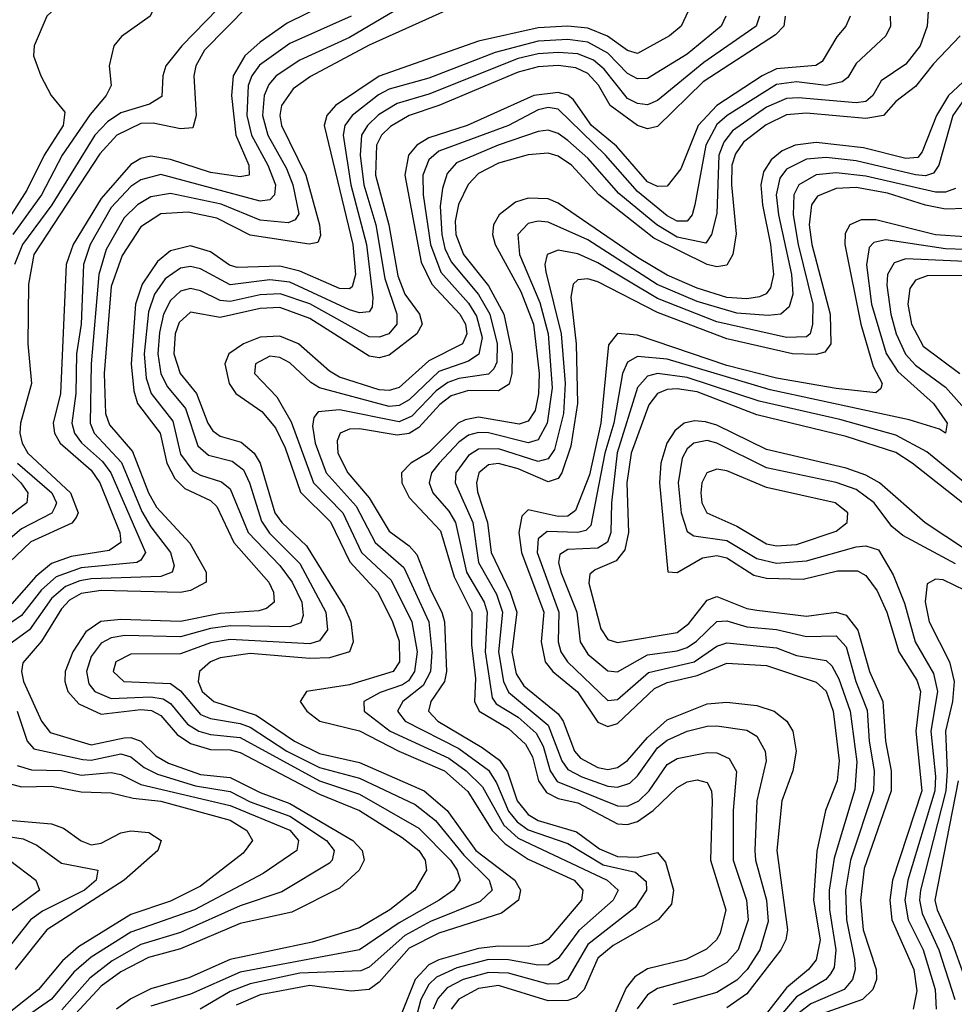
# Model space of a CAD drawing. Header units: inches. Extents: x 990535 to 1117859, y 769386 to 892122.
# Tile 159 of 256: x 1034406 to 1036288, y 854640 to 856623. Entities that reach past the tile are written whole.
import ezdxf

# ---------------------------------------------------------------- set-up
doc = ezdxf.new("R2010")
doc.units = ezdxf.units.IN
doc.header["$MEASUREMENT"] = 0
doc.layers.add('B0835', color=7, linetype='Continuous')

msp = doc.modelspace()

# ---------------------------------------------------------------- linework, layer by layer
at = {"layer": 'B0835', "color": 5}
for points, elevation in [([(1034405.5, 856730), (1034503.9, 856816.1), (1034590.2, 856909.8), (1034613.9, 856946.1), (1034626.9, 856953.1), (1034670, 856960.9), (1034690, 856956.5), (1034693.3, 856950), (1034686.3, 856830), (1034712, 856792), (1034714.4, 856770), (1034684.6, 856690), (1034675.6, 856644.4), (1034668.9, 856630), (1034610.9, 856589.1), (1034595.5, 856570), (1034586, 856530), (1034590.1, 856490), (1034580.1, 856470), (1034547.9, 856432.1), (1034491.4, 856350), (1034449.9, 856270), (1034392.1, 856190)], 2540), ([(1034330, 856646), (1034530, 856736.8), (1034550, 856741.1), (1034555.1, 856730), (1034545.6, 856710), (1034460.4, 856630), (1034435, 856570), (1034433.6, 856550), (1034448.7, 856510), (1034469.6, 856470), (1034496.6, 856436.6), (1034493.7, 856410), (1034455.5, 856350), (1034420.5, 856279.5), (1034349.7, 856170.3)], 2520), ([(1034910, 856695.8), (1034778.3, 856561.7), (1034761, 856530), (1034756.6, 856510), (1034761.6, 856430), (1034754.9, 856405.1), (1034730, 856403.1), (1034674.5, 856414.5), (1034650, 856413.5), (1034601.8, 856390), (1034567.4, 856352.6), (1034434.8, 856150), (1034423.8, 856090), (1034422.6, 855970), (1034429.6, 855890), (1034407.5, 855810), (1034406.3, 855790), (1034410.8, 855770), (1034422.5, 855750), (1034508.6, 855670), (1034523.9, 855630), (1034519.7, 855620.3), (1034511, 855609), (1034428.5, 855571.5), (1034370, 855515.6)], 2580), ([(1035064.5, 856675.5), (1034944.5, 856615.5), (1034890, 856577.6), (1034859.1, 856550), (1034835.9, 856510), (1034832.5, 856470), (1034841.3, 856390), (1034867.4, 856330), (1034868.1, 856310), (1034850, 856306.3), (1034790, 856314.8), (1034710, 856341.1), (1034670, 856347.7), (1034650, 856343), (1034630, 856331.4), (1034570, 856262.9), (1034513.6, 856170), (1034499.9, 856130), (1034488.2, 855870), (1034473.5, 855810), (1034476.4, 855790), (1034487.5, 855770), (1034550, 855715.9), (1034567.6, 855690), (1034607.5, 855590), (1034609.5, 855570), (1034586.4, 855553.6), (1034510, 855541.5), (1034470, 855527.4), (1034438.3, 855501.7), (1034390, 855446.8)], 2620), ([(1034828.9, 856670), (1034732.8, 856570), (1034700.6, 856530), (1034694.3, 856510), (1034692, 856468), (1034667.6, 856452.4), (1034610, 856435.2), (1034583, 856417), (1034557.1, 856390), (1034470.9, 856250), (1034411.8, 856170), (1034395.3, 856130)], 2560), ([(1035310, 856661.6), (1035110, 856571.6), (1034991.6, 856508.4), (1034956.4, 856483.6), (1034933, 856450), (1034929.9, 856430), (1034933, 856410), (1034982.5, 856310), (1035009.7, 856210), (1035012, 856188), (1035006.1, 856173.9), (1034989, 856171), (1034870, 856189.1), (1034802.8, 856222.8), (1034745, 856235), (1034690, 856232), (1034650, 856205.9), (1034612.1, 856147.9), (1034590, 856085.4), (1034576.3, 855910), (1034578.9, 855830), (1034586.8, 855806.8), (1034633.3, 855753.3), (1034665.3, 855670), (1034681.3, 855641.3), (1034748.6, 855568.6), (1034781.7, 855510), (1034781.3, 855490), (1034750, 855473.1), (1034730, 855469.3), (1034570, 855473.1), (1034530, 855467), (1034506.4, 855453.6), (1034490, 855436.5), (1034450, 855371.1), (1034412.6, 855327.4), (1034409.4, 855310), (1034413.6, 855290), (1034450.2, 855210.2), (1034467.3, 855187.3), (1034550, 855162.3), (1034616.6, 855176.6), (1034630, 855177.3), (1034650, 855170.2), (1034680.4, 855140.4), (1034705.5, 855125.5), (1034770, 855102.8), (1034830, 855096.7), (1034890, 855066.5), (1034950, 855044.4), (1035076.5, 854970), (1035095.6, 854950), (1035099.4, 854930), (1035089.7, 854910), (1035050, 854873.6), (1034954.2, 854825.8), (1034850, 854803), (1034730, 854751.8), (1034665.7, 854734.3), (1034610, 854705.7), (1034570, 854676.7), (1034510, 854611.7)], 2680), ([(1035160.1, 856639.9), (1035070, 856587.2), (1034970, 856541.6), (1034922.3, 856510), (1034907.6, 856492.4), (1034898.5, 856470), (1034894.9, 856430), (1034905.5, 856390), (1034943, 856323), (1034956, 856290), (1034968.1, 856232), (1034960.5, 856219.5), (1034946.6, 856213.4), (1034890, 856219.3), (1034811.6, 856251.6), (1034710, 856272.8), (1034670, 856266.3), (1034643, 856250), (1034616.1, 856223.9), (1034580.3, 856159.7), (1034565.1, 856110), (1034549.7, 855930), (1034547.7, 855810), (1034556.2, 855790), (1034610.8, 855730.8), (1034652.3, 855632.3), (1034670, 855601.8), (1034710, 855550), (1034717.1, 855522.9), (1034713.3, 855510), (1034690, 855501.4), (1034550, 855496.6), (1034526.9, 855493.1), (1034498.5, 855481.5), (1034470, 855457), (1034425.8, 855394.2), (1034379.7, 855360.3)], 2660), ([(1035756.5, 856650), (1035737.7, 856610), (1035714.4, 856590), (1035650, 856554.7), (1035630, 856560.6), (1035589.5, 856589.5), (1035550, 856605.5), (1035510, 856609.7), (1035450, 856606.5), (1035330, 856579.3), (1035130, 856508.9), (1035041.8, 856450), (1035024.2, 856430), (1035019, 856410), (1035076.7, 856170), (1035081.9, 856110), (1035075.2, 856084.8), (1035070, 856080.6), (1035050, 856081.8), (1034970, 856116.1), (1034930, 856126.4), (1034843.7, 856123.7), (1034828.8, 856128.8), (1034790, 856155.4), (1034750, 856167.4), (1034710, 856157.2), (1034683.8, 856136.2), (1034652.8, 856090), (1034639.5, 856050), (1034630.3, 855930), (1034635.6, 855875.6), (1034643, 855850), (1034688.7, 855790), (1034702.5, 855730), (1034718.7, 855698.7), (1034738.4, 855678.4), (1034790, 855654.3), (1034802.8, 855642.8), (1034836.9, 855570), (1034907.8, 855490), (1034917.1, 855470), (1034918.7, 855450), (1034903.2, 855436.8), (1034887.6, 855432.4), (1034810, 855426.8), (1034730, 855410.7), (1034610, 855415), (1034569.2, 855410.8), (1034539.2, 855390), (1034513.1, 855350), (1034497.7, 855310), (1034497, 855290), (1034503.1, 855270), (1034524.8, 855244.8), (1034570, 855224.5), (1034650, 855233.4), (1034671.6, 855231.6), (1034690, 855221.9), (1034723.1, 855183.1), (1034750, 855165.1), (1034790, 855153.4), (1034830, 855152.7), (1034850, 855147.3), (1035010, 855062.9), (1035090, 855030), (1035176.2, 854976.2), (1035209.8, 854950), (1035222.6, 854930), (1035225, 854910), (1035201.4, 854870), (1035151.3, 854830), (1035090, 854793.9), (1034994.9, 854765.1), (1034830, 854730.5), (1034746.4, 854693.6), (1034670, 854671.1), (1034630, 854651.3), (1034601.2, 854630)], 2720), ([(1036236.2, 856650), (1036233.3, 856610), (1036219, 856570), (1036190, 856533.3), (1036140.5, 856499.5), (1036124, 856470), (1036110, 856457.9), (1036090, 856455.6), (1035974.5, 856465.5), (1035950, 856463.9), (1035910, 856446.5), (1035841.3, 856398.7), (1035823.6, 856376.4), (1035813.9, 856350), (1035810, 856232.8), (1035799.1, 856190), (1035787.4, 856172.6), (1035730, 856184.8), (1035689.1, 856210), (1035612.7, 856272.7), (1035550, 856343.7), (1035510, 856379.4), (1035490, 856393.7), (1035470, 856400.3), (1035450, 856397.5), (1035369.6, 856370), (1035285.6, 856334.4), (1035266.8, 856313.2), (1035257.1, 856282.9), (1035252.8, 856247.2), (1035256, 856190), (1035262.3, 856162.3), (1035275, 856135), (1035329.6, 856069.6), (1035352.9, 856030), (1035367.2, 855970), (1035366.7, 855933.3), (1035360.4, 855919.6), (1035350, 855909), (1035290, 855900.4), (1035267.8, 855892.2), (1035244.3, 855875.7), (1035195.8, 855824.2), (1035170, 855813.2), (1035050, 855837), (1035007, 855833), (1034998, 855822), (1034995.5, 855804.5), (1035001.1, 855770), (1035023, 855710), (1035083.4, 855643.4), (1035121.5, 855570), (1035179.7, 855519.7), (1035230, 855410), (1035235.7, 855350), (1035233.3, 855310), (1035218.2, 855281.8), (1035177.7, 855250), (1035166.7, 855230), (1035182.2, 855210), (1035290, 855155), (1035350, 855111.3), (1035366.2, 855086.2), (1035390, 855029.2), (1035407.4, 855007.4), (1035430, 854991.1), (1035510, 854963.5), (1035580.6, 854920.6), (1035646.3, 854906.3), (1035667.6, 854887.6), (1035668, 854870), (1035645.2, 854834.8), (1035550, 854760.2), (1035508.8, 854690), (1035490, 854681.3), (1035470, 854680.5), (1035390, 854703), (1035350, 854704.1), (1035299.1, 854690), (1035267, 854673), (1035248, 854652), (1035238.6, 854630)], 2860), ([(1035073.4, 856630), (1034950, 856574.9), (1034888.8, 856531.2), (1034873.3, 856510), (1034866.2, 856490), (1034863.7, 856430), (1034872.5, 856390), (1034905.8, 856330), (1034921.1, 856290), (1034919.2, 856270), (1034910, 856259.9), (1034890, 856257.5), (1034690, 856311.2), (1034650, 856300.5), (1034630, 856286.7), (1034590, 856244.3), (1034547.9, 856170), (1034534.6, 856130), (1034529.6, 856010), (1034520.1, 855950), (1034518.8, 855870), (1034511.3, 855810), (1034516.3, 855790), (1034530.5, 855770.5), (1034573, 855733), (1034589.4, 855710), (1034659.4, 855550), (1034650, 855534.5), (1034642.2, 855530), (1034530, 855518.7), (1034479.2, 855500.8), (1034450, 855475), (1034410, 855422.9), (1034390, 855409.4)], 2640), ([(1035827.8, 856630), (1035818.2, 856610), (1035750, 856553.4), (1035670, 856504.3), (1035650, 856503.9), (1035630, 856514.6), (1035590, 856555.7), (1035550, 856577.6), (1035510, 856583), (1035450, 856579.6), (1035363.2, 856556.8), (1035230, 856504.9), (1035150, 856482.6), (1035128.4, 856471.6), (1035075.4, 856430), (1035060.5, 856410), (1035057.2, 856390), (1035072.5, 856290), (1035104.3, 856170), (1035117.4, 856062.6), (1035115.9, 856044.1), (1035110, 856034.7), (1035090, 856032.4), (1035070, 856038.8), (1034950, 856094.4), (1034910, 856099), (1034830, 856089.1), (1034770, 856121.3), (1034750, 856125.8), (1034730, 856122.6), (1034699.1, 856100.9), (1034677.5, 856070), (1034665.2, 856034.8), (1034656.4, 855950), (1034660.9, 855900.9), (1034670.6, 855870), (1034714.6, 855814.6), (1034730, 855748), (1034754.6, 855714.6), (1034770, 855705.4), (1034812.3, 855692.3), (1034830, 855678.3), (1034866.4, 855590), (1034930, 855523.8), (1034954.8, 855490), (1034974.2, 855450), (1034977, 855423), (1034972.1, 855407.9), (1034950, 855400.2), (1034830, 855402.5), (1034790, 855396.9), (1034730, 855380.3), (1034617.6, 855382.4), (1034590, 855378.3), (1034570, 855367.4), (1034550, 855340.6), (1034540.6, 855310), (1034545.3, 855285.3), (1034557.1, 855270), (1034590, 855255.7), (1034670, 855259.5), (1034695.1, 855255.1), (1034710, 855245.8), (1034744.2, 855204.2), (1034766.6, 855190), (1034790, 855183.3), (1034850, 855177), (1035009.9, 855090.1), (1035090, 855063.2), (1035210, 854994.9), (1035273.7, 854930), (1035287.2, 854910), (1035292.7, 854890), (1035279.4, 854870), (1035250.5, 854850), (1035170, 854804.3), (1035090, 854750), (1034850, 854704.8), (1034750, 854660.4), (1034670, 854636.5)], 2740), ([(1035895.9, 856630), (1035888.8, 856610), (1035783.7, 856536.3), (1035690, 856459.8), (1035670, 856451.5), (1035650, 856453.8), (1035630, 856464.4), (1035583.2, 856523.2), (1035561.6, 856541.6), (1035530, 856554.2), (1035490, 856557), (1035450, 856554.3), (1035410, 856544.9), (1035230, 856472.8), (1035165.8, 856454.2), (1035128.5, 856431.5), (1035106.1, 856410), (1035094.5, 856390), (1035091.6, 856350), (1035098.9, 856290), (1035123.2, 856210), (1035141.3, 856101.3), (1035165.6, 856030), (1035165.5, 856010), (1035149.6, 855990.4), (1035130, 855983.2), (1035110, 855984.4), (1034990, 856050.3), (1034930.7, 856070.7), (1034890, 856068.6), (1034830, 856055.2), (1034810, 856057.2), (1034770, 856076.7), (1034750, 856081.2), (1034730, 856075.9), (1034710, 856057.5), (1034695.9, 856030), (1034687.4, 855992.6), (1034684.2, 855950), (1034689.9, 855909.9), (1034703.6, 855883.6), (1034739.9, 855839.9), (1034764.8, 855764.8), (1034786.1, 855746.1), (1034833.6, 855733.6), (1034856.4, 855716.4), (1034869, 855690), (1034892.9, 855613), (1034909.1, 855589.1), (1034970, 855527.6), (1035022.4, 855430), (1035026.1, 855393.9), (1035010, 855372), (1034990, 855366), (1034830, 855374.5), (1034790, 855367.7), (1034730, 855346), (1034630, 855345.2), (1034599.9, 855330), (1034594.5, 855310), (1034615.5, 855290), (1034710, 855286.2), (1034730, 855271.2), (1034770, 855223.9), (1034790, 855215.4), (1034850, 855205.8), (1034870, 855198), (1034944, 855150), (1035010, 855117.1), (1035090, 855095.1), (1035202.6, 855042.6), (1035243.1, 855010), (1035300.2, 854940.2), (1035351.6, 854890), (1035357.5, 854870), (1035333.2, 854846.8), (1035233.4, 854806.6), (1035181.5, 854778.5), (1035110, 854715.1), (1035092.6, 854707.4), (1034970, 854702.9), (1034870, 854681.2), (1034830, 854665.9), (1034769.7, 854630.3)], 2760), ([(1035947, 856630), (1035944.9, 856610), (1035927.6, 856592.4), (1035782.4, 856497.6), (1035690, 856407.8), (1035670, 856403.1), (1035650, 856410), (1035595.2, 856450), (1035571.3, 856491.3), (1035550, 856514.6), (1035525.9, 856525.9), (1035490, 856530.6), (1035450, 856528.2), (1035410, 856517.2), (1035250, 856450.1), (1035190.4, 856429.6), (1035152.4, 856407.6), (1035134.7, 856390), (1035124.6, 856370), (1035122.5, 856310), (1035149.3, 856210), (1035167.3, 856107.3), (1035181.6, 856070), (1035210.9, 856030), (1035216.6, 856010), (1035205.7, 855990), (1035150, 855947.4), (1035130, 855942.1), (1035110, 855945.1), (1034990, 856021.2), (1034930, 856043.1), (1034890, 856041.4), (1034810, 856022.8), (1034750, 856034.1), (1034727, 856013), (1034719.4, 855990), (1034716.1, 855950), (1034729.2, 855910), (1034762.1, 855870), (1034785, 855810), (1034794.9, 855794.9), (1034810, 855784.1), (1034852.1, 855772.1), (1034878.4, 855750), (1034890.3, 855730), (1034920, 855630), (1034933.7, 855610), (1034983.5, 855563.5), (1035059.8, 855439.8), (1035072.5, 855410), (1035077.4, 855370), (1035070.3, 855349.7), (1035030, 855337.7), (1034990, 855336.3), (1034870, 855346.3), (1034810, 855337.6), (1034790.4, 855329.6), (1034768.1, 855310), (1034765.5, 855290), (1034773.5, 855270), (1034796.8, 855250), (1034882.5, 855222.5), (1034959.1, 855170), (1035010, 855144.8), (1035090, 855126.8), (1035220.2, 855070), (1035267, 855030), (1035324.2, 854950), (1035402.8, 854890), (1035414.7, 854870), (1035410.1, 854850), (1035376.3, 854823.7), (1035250, 854783.5), (1035190, 854753.3), (1035130, 854684.7), (1035110, 854669.7), (1035073.8, 854666.2), (1034990, 854678), (1034890, 854659), (1034841.9, 854638.1)], 2780), ([(1036077.9, 856630), (1036069.6, 856610), (1036051.5, 856588.5), (1036021.7, 856538.3), (1036009.1, 856530.9), (1035930, 856524.1), (1035901.1, 856510), (1035809.4, 856450), (1035772.4, 856410), (1035737.5, 856322.5), (1035710, 856287.4), (1035690, 856286.9), (1035670, 856296.1), (1035607.8, 856367.8), (1035557.4, 856410), (1035521.2, 856461.2), (1035510, 856470.7), (1035490, 856476.5), (1035441.5, 856470), (1035306.9, 856410), (1035230, 856384.9), (1035205.6, 856370), (1035189.1, 856350), (1035181.3, 856310), (1035214.4, 856134.4), (1035236.2, 856090), (1035292.4, 856030), (1035303.7, 856010), (1035306.6, 855990), (1035297.3, 855970), (1035230, 855935.8), (1035170, 855882.3), (1035150, 855876.2), (1035130, 855877.4), (1035050, 855903.2), (1035030, 855914.9), (1034967.4, 855970), (1034930, 855985.5), (1034890, 855983.2), (1034856.9, 855970), (1034827.4, 855950), (1034818.9, 855930), (1034828, 855890), (1034841.3, 855870), (1034893.8, 855833.8), (1034920.9, 855800.9), (1034940.6, 855760.6), (1034971.2, 855671.2), (1035031.7, 855611.7), (1035071.1, 855531.1), (1035127.4, 855470), (1035156.6, 855410), (1035170, 855371), (1035170.6, 855330), (1035158.3, 855310), (1035070, 855283.4), (1034983.8, 855270), (1034971, 855250), (1034984.2, 855230), (1035010.6, 855210), (1035090, 855190.6), (1035169.6, 855149.6), (1035261.7, 855110), (1035308.6, 855068.6), (1035357.5, 854990), (1035383.4, 854963.4), (1035430, 854932.4), (1035522.3, 854890), (1035539.8, 854870), (1035537.4, 854850), (1035470, 854770.5), (1035457.5, 854762.5), (1035430, 854756.2), (1035370, 854757.3), (1035330, 854752.6), (1035250.3, 854729.7), (1035230, 854719.6), (1035202.2, 854690), (1035170, 854609.1)], 2820), ([(1036158.7, 856630), (1036159.7, 856610), (1036150.1, 856590), (1036090, 856534.5), (1036073.5, 856506.5), (1036062, 856498), (1036030, 856490.5), (1035970, 856497.8), (1035930, 856492.1), (1035830.6, 856430), (1035810, 856411.9), (1035787.4, 856370), (1035765.7, 856250), (1035760.1, 856230), (1035750, 856217.1), (1035730, 856216.9), (1035710, 856228), (1035650, 856276.9), (1035585.7, 856350), (1035490, 856442.9), (1035470, 856446.3), (1035450, 856441.6), (1035390.3, 856409.7), (1035250, 856358.1), (1035230, 856340.7), (1035217.7, 856310), (1035218.2, 856270), (1035233.3, 856170), (1035254.2, 856114.2), (1035310, 856051.7), (1035325.9, 856025.9), (1035337.2, 855982.8), (1035330.8, 855949.2), (1035310, 855935.4), (1035250, 855914.5), (1035190, 855857), (1035170, 855845.8), (1035150, 855844.2), (1035010, 855881.5), (1034992.3, 855892.3), (1034950, 855932.1), (1034930, 855942.5), (1034910, 855945.2), (1034880.8, 855930), (1034878.7, 855910), (1034923.6, 855863.6), (1034952.7, 855812.7), (1034997.4, 855690), (1035056.5, 855630), (1035094.6, 855550), (1035154.1, 855494.1), (1035195.9, 855410), (1035206.1, 855350), (1035201, 855310), (1035188.6, 855291.4), (1035176.8, 855283.2), (1035131.9, 855268.1), (1035098.7, 855250), (1035099.7, 855230), (1035152.1, 855190), (1035270, 855136), (1035305.3, 855110), (1035337.7, 855077.7), (1035380.7, 855000.7), (1035410, 854974.5), (1035589.2, 854890), (1035610.8, 854870), (1035600.9, 854850), (1035531.6, 854788.4), (1035490, 854732.5), (1035470, 854719.5), (1035450, 854719), (1035390, 854729.7), (1035350, 854730), (1035286.4, 854713.6), (1035245.1, 854694.9), (1035230, 854679.8), (1035213.9, 854650), (1035190, 854559.5)], 2840), ([(1036299.4, 856590), (1036245.8, 856534.2), (1036210, 856488.3), (1036170, 856458.1), (1036145.1, 856430), (1036110, 856424), (1035990, 856434.7), (1035950, 856431.1), (1035908.8, 856411.2), (1035863.6, 856376.4), (1035847.1, 856352.9), (1035840.1, 856330), (1035839.4, 856290), (1035848.6, 856191.4), (1035841.7, 856150), (1035830, 856128.3), (1035810, 856125.3), (1035790, 856129.6), (1035683, 856183), (1035572, 856270), (1035517, 856330), (1035490, 856347.9), (1035470, 856353.9), (1035430, 856350.9), (1035370, 856333.8), (1035330, 856313.4), (1035308.8, 856291.2), (1035289.3, 856250.7), (1035282.9, 856217.1), (1035283.9, 856190), (1035299.4, 856150), (1035350, 856086.8), (1035381.1, 856030), (1035397.6, 855950), (1035396.9, 855910), (1035391.4, 855888.6), (1035370, 855875.2), (1035310, 855876), (1035274.6, 855865.4), (1035252, 855848), (1035210, 855801.3), (1035190, 855789.6), (1035166.2, 855786.2), (1035090, 855798.8), (1035070, 855798.1), (1035051.2, 855790), (1035045.2, 855774.8), (1035046.4, 855750), (1035066.5, 855710), (1035110, 855660.2), (1035150, 855592.6), (1035190, 855563.6), (1035205.8, 855545.8), (1035233.6, 855473.6), (1035256.3, 855430), (1035261.6, 855410), (1035265.6, 855310), (1035261.4, 855290), (1035234, 855250), (1035229.2, 855230), (1035248.1, 855210), (1035337.4, 855157.4), (1035371.9, 855131.9), (1035388.3, 855108.3), (1035407.4, 855050), (1035430, 855022.3), (1035450, 855009.9), (1035527.1, 854987.1), (1035573.4, 854953.4), (1035610, 854937.9), (1035650, 854936.1), (1035690, 854945.9), (1035706.2, 854926.2), (1035722.5, 854870), (1035718.3, 854841.7), (1035691.6, 854810), (1035601.3, 854758.7), (1035570, 854732.9), (1035542.7, 854670), (1035526.4, 854653.6), (1035510, 854647.7), (1035470, 854646.8), (1035370, 854677.7), (1035330, 854671.8), (1035290, 854650.2), (1035275, 854630)], 2880), ([(1036314.4, 856505.6), (1036275.9, 856470), (1036252.3, 856430), (1036223.4, 856356.6), (1036214.5, 856345.5), (1036190, 856343), (1036104.9, 856364.9), (1036010, 856375.5), (1035967.3, 856370), (1035941.6, 856358.4), (1035919.2, 856340.8), (1035903.4, 856316.6), (1035898, 856290), (1035901.4, 856250), (1035918.1, 856170), (1035923.5, 856110), (1035917.5, 856082.5), (1035909.2, 856070.8), (1035895.4, 856064.6), (1035870, 856060.6), (1035830, 856063.5), (1035770, 856082.2), (1035710, 856108.3), (1035650, 856143.6), (1035490, 856253.2), (1035470, 856262.3), (1035430, 856263.7), (1035404.5, 856255.5), (1035371.4, 856230), (1035360, 856210), (1035357.8, 856190), (1035363.6, 856170), (1035415.3, 856075.3), (1035440.3, 856010), (1035452, 855910), (1035450.8, 855869.2), (1035444, 855836), (1035430, 855814.4), (1035411.4, 855808.6), (1035330, 855822.1), (1035303, 855817), (1035289, 855810), (1035230, 855751.2), (1035193.6, 855730), (1035174.5, 855710), (1035175.7, 855690), (1035190, 855660.9), (1035253.6, 855593.6), (1035280.8, 855500.8), (1035316.6, 855430), (1035316, 855364), (1035324.1, 855295.9), (1035322.1, 855250), (1035331.3, 855230), (1035390, 855195.7), (1035424.2, 855164.2), (1035438.3, 855138.3), (1035450.5, 855090), (1035466.5, 855066.5), (1035490, 855054.5), (1035530, 855045.6), (1035610, 855003.5), (1035630, 855001.8), (1035650, 855008.1), (1035681.6, 855030), (1035730, 855076.8), (1035750, 855087.9), (1035770, 855092.1), (1035790, 855086.4), (1035799, 855070), (1035800.4, 855050), (1035797, 854930), (1035827.7, 854830), (1035816.5, 854783.5), (1035809.3, 854770), (1035789, 854751), (1035747.3, 854730), (1035670, 854711.7), (1035644.5, 854695.5), (1035627.1, 854672.9), (1035590.3, 854590)], 2920), ([(1036303.6, 856456.4), (1036284.8, 856430), (1036256.7, 856330), (1036246.1, 856313.9), (1036230, 856308.2), (1036210, 856310.1), (1036090, 856338.9), (1036030, 856345.2), (1035990, 856341.8), (1035950, 856321.8), (1035936.6, 856303.4), (1035929.4, 856270), (1035934, 856230), (1035960, 856110), (1035962.8, 856070), (1035955.3, 856044.7), (1035938.5, 856030), (1035912.8, 856027.2), (1035850, 856031.8), (1035770, 856055.1), (1035689.7, 856089.7), (1035550, 856179.6), (1035470, 856215.4), (1035450, 856217.2), (1035430, 856212.3), (1035408.9, 856190), (1035412.4, 856150), (1035453.1, 856053.1), (1035470, 855990), (1035478.5, 855881.5), (1035468.3, 855810), (1035450, 855777), (1035430, 855770.9), (1035350, 855791), (1035330, 855791.8), (1035310, 855786.3), (1035290, 855771.8), (1035250.9, 855730), (1035235.5, 855710), (1035230.3, 855690), (1035237.9, 855670), (1035270, 855633.1), (1035283.4, 855610), (1035306, 855510), (1035341, 855450), (1035347.4, 855430), (1035343.2, 855350), (1035357.2, 855257.2), (1035365.4, 855245.4), (1035410, 855218), (1035445.9, 855185.9), (1035460, 855160), (1035474, 855110), (1035488.4, 855088.4), (1035610, 855039.5), (1035630, 855039.3), (1035653, 855050), (1035673.5, 855070), (1035710, 855122.7), (1035730, 855134.9), (1035790, 855147), (1035810, 855146.5), (1035834.8, 855134.8), (1035849, 855109), (1035842.6, 855030), (1035842.6, 854930), (1035869.6, 854850), (1035872.9, 854810), (1035853, 854750), (1035830, 854724), (1035782.6, 854697.4), (1035690, 854671.9), (1035670, 854658.9), (1035649.1, 854630.9)], 2940), ([(1036290, 856283), (1036270, 856275.4), (1036250, 856275.5), (1036110, 856307.6), (1036050, 856314.5), (1036009.7, 856310.3), (1035975, 856290), (1035964.8, 856270), (1035963.7, 856230), (1035973.7, 856170), (1036002.9, 856050), (1036002.3, 856010), (1035997.4, 855990), (1035990, 855984.1), (1035950, 855983.1), (1035810, 856014.1), (1035690, 856061.5), (1035570, 856133.4), (1035530, 856151.6), (1035490, 856158.6), (1035468.1, 856150), (1035463.3, 856130), (1035465.2, 856114.8), (1035496.5, 855990), (1035504.4, 855890), (1035501, 855830), (1035482.6, 855757.4), (1035470, 855738.2), (1035450, 855733.2), (1035370, 855758.6), (1035330, 855757.7), (1035310, 855745.4), (1035284.4, 855710), (1035282.6, 855690), (1035318.2, 855610), (1035329.9, 855530), (1035365.8, 855465.8), (1035378.1, 855430), (1035369.8, 855350), (1035380, 855290), (1035390, 855268.5), (1035470, 855202.4), (1035497.8, 855130), (1035510, 855112.9), (1035537.9, 855097.9), (1035590, 855079.3), (1035610, 855077.5), (1035634.4, 855085.6), (1035650, 855099.9), (1035690, 855156.4), (1035710, 855171.9), (1035750, 855190.3), (1035790, 855200.3), (1035810, 855200.6), (1035870, 855191.9), (1035890, 855180.1), (1035907.3, 855150), (1035909.4, 855130), (1035890.3, 855050), (1035886.2, 854950), (1035887.6, 854930), (1035909.7, 854850), (1035913.1, 854806.8), (1035896.3, 854750), (1035870.9, 854710), (1035850, 854688.6), (1035810, 854663.9), (1035721.3, 854638.7)], 2960), ([(1036310, 856242.9), (1036270, 856241.1), (1036230, 856249), (1036153.4, 856273.4), (1036090, 856284.9), (1036050, 856283.2), (1036012.4, 856267.6), (1036000.3, 856250), (1035995.5, 856210), (1036001.3, 856170), (1036038.2, 856030), (1036039.5, 855970), (1036026.9, 855953.1), (1036010, 855948.3), (1035962.4, 855950), (1035830, 855980.3), (1035690, 856033.1), (1035570, 856095.1), (1035550, 856101.2), (1035530, 856098.9), (1035520.6, 856090), (1035515.7, 856064.3), (1035526.2, 855970), (1035529.3, 855850), (1035515.8, 855764.2), (1035497.6, 855710), (1035490, 855699), (1035470, 855692.4), (1035410, 855718.1), (1035370, 855729), (1035350, 855726.5), (1035330.6, 855710), (1035325.7, 855690), (1035327.9, 855672.1), (1035348, 855610), (1035355.4, 855550), (1035393.9, 855470), (1035407.3, 855430), (1035397.3, 855350), (1035405.5, 855305.5), (1035421.3, 855281.3), (1035490, 855225.2), (1035500, 855210), (1035523.1, 855150), (1035535.4, 855135.4), (1035570, 855116.6), (1035590, 855112.9), (1035610, 855117.2), (1035630, 855131), (1035670, 855177.4), (1035710, 855212.7), (1035790, 855245.2), (1035830, 855248.4), (1035890, 855242), (1035925.2, 855230), (1035950.4, 855210), (1035962.9, 855190), (1035969.5, 855150), (1035962.8, 855110), (1035940.5, 855050), (1035930.5, 854950), (1035951.7, 854790), (1035949, 854770), (1035938.8, 854750), (1035870, 854661), (1035830, 854632.9)], 2980), ([(1036310, 856185.6), (1036250, 856189.6), (1036130, 856220.1), (1036100.1, 856219.9), (1036077.2, 856210), (1036068, 856192), (1036067.2, 856170), (1036099.6, 856010), (1036124.4, 855924.4), (1036142.3, 855890), (1036139.7, 855880.3), (1036130, 855871.1), (1036050, 855879.8), (1035930, 855900.9), (1035830, 855926.6), (1035650, 855987.2), (1035610, 855991.1), (1035591.9, 855968.1), (1035576.5, 855810), (1035553.6, 855706.4), (1035525.4, 855634.6), (1035510, 855623.2), (1035490, 855622.2), (1035430, 855636.1), (1035416.9, 855623.1), (1035411.3, 855590), (1035416.1, 855550), (1035461.1, 855430), (1035456, 855370), (1035463.8, 855330), (1035479.5, 855310), (1035529, 855269), (1035570, 855208.1), (1035590, 855199.3), (1035610, 855205.2), (1035684, 855276), (1035710, 855287.8), (1035770, 855302), (1035830, 855327), (1035910, 855322.3), (1036010, 855288.8), (1036030, 855270.7), (1036044, 855230), (1036056.2, 855130), (1036052.1, 855090), (1036028.5, 855030), (1036011.4, 854948.6), (1036004.5, 854850), (1036017.7, 854770), (1036010, 854729.3), (1035994.1, 854710), (1035950, 854673.1), (1035910, 854621.6)], 3020), ([(1036310, 856160), (1036270, 856161.4), (1036150, 856179.2), (1036125.9, 856174.1), (1036116.2, 856163.8), (1036110.9, 856129.1), (1036121.2, 856050), (1036150.8, 855950.8), (1036174.1, 855914.1), (1036246.2, 855850), (1036273.3, 855810), (1036270.4, 855790), (1036258.1, 855798.1), (1036197.2, 855817.2), (1035917.3, 855877.3), (1035710, 855939.2), (1035650, 855944.5), (1035630, 855932.9), (1035619.8, 855910), (1035602.5, 855810), (1035584.4, 855750), (1035556.1, 855603.9), (1035545.9, 855594.1), (1035530, 855590.3), (1035467.9, 855592.1), (1035450, 855577.3), (1035448, 855550), (1035491.3, 855430), (1035490.3, 855370), (1035495.3, 855350), (1035508.8, 855330), (1035590, 855251.7), (1035610, 855253.9), (1035671.9, 855308.1), (1035763.8, 855330), (1035810, 855361), (1035830, 855368.1), (1035930, 855358), (1035970, 855342.7), (1036030, 855332.6), (1036041.4, 855321.4), (1036055.5, 855295.5), (1036078, 855230), (1036091.6, 855128.4), (1036087.6, 855072.4), (1036045.8, 854934.2), (1036035.7, 854870), (1036036.4, 854830), (1036049.4, 854750), (1036046.1, 854713.9), (1036038.9, 854701.1), (1036029.4, 854690), (1035970, 854655.2), (1035890, 854561.7)], 3040), ([(1036325.1, 856134.9), (1036190, 856141.3), (1036166.7, 856133.3), (1036153.5, 856110), (1036151.9, 856088.1), (1036159.8, 856030), (1036170.9, 855990), (1036189.5, 855949.5), (1036210, 855927.1), (1036270, 855882.9), (1036342.3, 855802.3)], 3060), ([(1036332.4, 856107.6), (1036233.3, 856106.7), (1036210, 856098.2), (1036198.6, 856081.4), (1036194.6, 856050), (1036201.7, 856010), (1036225.2, 855965.2), (1036299, 855910)], 3080), ([(1036310, 855689.5), (1036232.6, 855752.6), (1036170, 855786.4), (1036057.5, 855817.5), (1035894.9, 855854.9), (1035750, 855902.3), (1035690, 855910.5), (1035670, 855904.7), (1035650, 855882.4), (1035609.2, 855750.8), (1035597.6, 855650), (1035596.6, 855590), (1035589.3, 855570.7), (1035570, 855558.4), (1035510, 855556.1), (1035493.9, 855546.1), (1035490.9, 855530), (1035495.9, 855510), (1035528.1, 855430), (1035534.6, 855370), (1035550, 855345.1), (1035590, 855311.3), (1035610, 855309.5), (1035670, 855344.1), (1035730, 855352.1), (1035750, 855358.8), (1035768.8, 855371.2), (1035810, 855411.1), (1035830, 855412.5), (1035870, 855400.2), (1035930, 855395.1), (1035990, 855380.6), (1036050, 855381.8), (1036070, 855359.6), (1036089.6, 855290), (1036112.6, 855232.6), (1036116.4, 855170), (1036126.4, 855110), (1036125.4, 855070), (1036078.6, 854930), (1036068.9, 854870), (1036070.5, 854810), (1036087, 854730), (1036088.1, 854710), (1036083.2, 854690), (1036065.8, 854670), (1035999.2, 854640.8), (1035976.3, 854623.7)], 3060), ([(1036330, 855630), (1036203, 855730), (1036170, 855751), (1036070, 855783.5), (1035890, 855826.8), (1035770, 855873.1), (1035730, 855879.6), (1035710, 855878.2), (1035690, 855870), (1035672.7, 855847.4), (1035637.5, 855750), (1035628.8, 855690), (1035631.7, 855590), (1035624.7, 855555.3), (1035607.2, 855532.8), (1035564.8, 855515.2), (1035553.9, 855506.1), (1035552, 855488), (1035576, 855396), (1035590, 855374.4), (1035610, 855368.3), (1035730, 855388.7), (1035753.4, 855406.6), (1035790, 855453.9), (1035810, 855461.1), (1035870, 855437.1), (1035890, 855433.7), (1035990, 855421.8), (1036050, 855429.4), (1036070, 855423.6), (1036093.6, 855393.6), (1036117, 855310), (1036144.1, 855250), (1036149.2, 855170), (1036160.8, 855110), (1036160.5, 855070), (1036106.5, 854913.5), (1036099.3, 854850), (1036104.1, 854790), (1036130.5, 854710), (1036131, 854690), (1036123.9, 854670), (1036103, 854650), (1036019.6, 854620.4)], 3080), ([(1036397.9, 855497.9), (1036229.3, 855609.3), (1036137.5, 855690), (1036110, 855705.5), (1036070, 855719.4), (1035910, 855757.3), (1035810, 855806.4), (1035786.8, 855813.2), (1035764.9, 855815.1), (1035743.8, 855810), (1035725.1, 855794.9), (1035709.1, 855770), (1035697.1, 855730), (1035694.3, 855690), (1035710.8, 855510.8), (1035730, 855509.7), (1035781.1, 855538.9), (1035810, 855544.1), (1035830, 855538.8), (1035884.5, 855504.5), (1035910, 855498.4), (1035983.8, 855496.2), (1036052.6, 855512.6), (1036093.1, 855513.1), (1036110, 855503.5), (1036132.5, 855472.5), (1036151.7, 855430), (1036176.5, 855350), (1036212.7, 855292.7), (1036219.9, 855270), (1036210.6, 855190), (1036222.6, 855070), (1036163.5, 854890), (1036158.1, 854850), (1036162, 854810), (1036206.6, 854710), (1036212.6, 854667.4), (1036205.2, 854630)], 3120), ([(1036290, 855527.3), (1036184.3, 855584.3), (1036162.4, 855602.4), (1036126.8, 855650), (1036090, 855677), (1036050, 855690.8), (1035910, 855720.5), (1035810, 855770.2), (1035790, 855775.1), (1035763.7, 855770), (1035750, 855758.6), (1035740.2, 855739.8), (1035731.7, 855690), (1035738.1, 855630), (1035750, 855592.2), (1035763.5, 855583.5), (1035830, 855574), (1035890, 855537.7), (1035930, 855528.5), (1035990, 855532.8), (1036090, 855561.4), (1036110, 855563.5), (1036135, 855555), (1036165.1, 855505.1), (1036187.6, 855447.6), (1036209.4, 855370), (1036246.2, 855306.2), (1036254.3, 855270), (1036240.3, 855190), (1036250, 855098.7), (1036249, 855070), (1036194.3, 854890), (1036188.1, 854850), (1036194.8, 854810), (1036225.2, 854750), (1036249.5, 854670), (1036251.3, 854630)], 3140), ([(1034358.4, 855738.4), (1034408.2, 855690), (1034422.2, 855670), (1034420.3, 855650), (1034330, 855582.1)], 2540), ([(1034401.7, 855730), (1034470.8, 855670), (1034480.3, 855650), (1034477.7, 855642.3), (1034470.7, 855629.3), (1034410, 855597.8), (1034350, 855547)], 2560), ([(1036310, 855473.4), (1036265.3, 855494.7), (1036250, 855496.4), (1036233.2, 855486.8), (1036229.3, 855450.7), (1036237.2, 855410), (1036278.1, 855330), (1036287.4, 855290), (1036284.2, 855250), (1036269.9, 855190), (1036273.6, 855110), (1036271, 855070), (1036219.6, 854870), (1036218, 854850), (1036222.9, 854822.9), (1036257, 854750), (1036289, 854650)], 3160), ([(1034400.8, 855230), (1034421.3, 855170), (1034434.5, 855154.5), (1034533, 855133), (1034550, 855131.8), (1034610, 855144.2), (1034630, 855138.5), (1034656.9, 855116.9), (1034683.7, 855103.7), (1034759.7, 855079.7), (1034830, 855068.5), (1034870, 855048), (1034950, 855019.1), (1035023.6, 854970), (1035039.4, 854950), (1035035.5, 854930), (1035030, 854924.2), (1034933.7, 854866.3), (1034850, 854838.5), (1034730, 854784.7), (1034650, 854760.6), (1034592.4, 854727.6), (1034547.4, 854692.6), (1034490.8, 854629.2)], 2660), ([(1034401.2, 855121.2), (1034430, 855112.3), (1034490, 855110.7), (1034530, 855101.4), (1034590, 855106.6), (1034610, 855102.8), (1034650, 855082.7), (1034830, 855040.3), (1034950, 854990.6), (1034967.5, 854970), (1034963.9, 854950), (1034896.5, 854903.5), (1034758.2, 854830), (1034630, 854785), (1034550, 854734.9), (1034515.3, 854704.7), (1034469.8, 854650.2), (1034410.8, 854609.2)], 2640), ([(1034363.9, 855090), (1034410, 855077.9), (1034470, 855079.1), (1034530, 855067.8), (1034590, 855066.1), (1034634.8, 855054.8), (1034690, 855049), (1034830, 855010.9), (1034863.4, 854990), (1034874.9, 854970), (1034855.7, 854944.3), (1034770, 854877.6), (1034710, 854847.8), (1034630, 854821), (1034524.5, 854755.5), (1034492.5, 854727.5), (1034443.9, 854670), (1034292.8, 854550)], 2620), ([(1036295.4, 855090), (1036248.9, 854850), (1036253.1, 854830), (1036283.5, 854763.5), (1036317.1, 854670)], 3180), ([(1034298, 855018), (1034470, 855003.5), (1034494.4, 854994.4), (1034530, 854969), (1034550, 854960.9), (1034570, 854964.7), (1034610, 854985.4), (1034630, 854989.1), (1034666.2, 854986.2), (1034691, 854970), (1034684.2, 854950), (1034616.5, 854890), (1034460.6, 854790), (1034396.9, 854710)], 2580), ([(1034370, 854979.8), (1034412.9, 854972.9), (1034440.6, 854960.6), (1034490, 854924.2), (1034563.1, 854910), (1034560.1, 854890), (1034536.4, 854870), (1034452.3, 854827.7), (1034427.5, 854810), (1034348.2, 854710)], 2560), ([(1034385.5, 854930), (1034438.8, 854890), (1034445.7, 854870), (1034367.9, 854812.1)], 2540)]:
    msp.add_lwpolyline(points, dxfattribs=dict(at, elevation=elevation))
at = {"layer": 'B0835', "color": 5, "elevation": 3160}
msp.add_lwpolyline([(1035810, 855717.9), (1035789.4, 855710.6), (1035779.5, 855690), (1035777.2, 855670), (1035779.6, 855650), (1035789.9, 855629.9), (1035850, 855603.2), (1035910, 855567.3), (1035930, 855563.2), (1035970, 855565.8), (1036050, 855593), (1036072, 855610), (1036073.7, 855630), (1036048.2, 855650), (1035910, 855680.6), (1035830, 855714.6)], close=True, dxfattribs=at)

doc.saveas('drawing.dxf')
